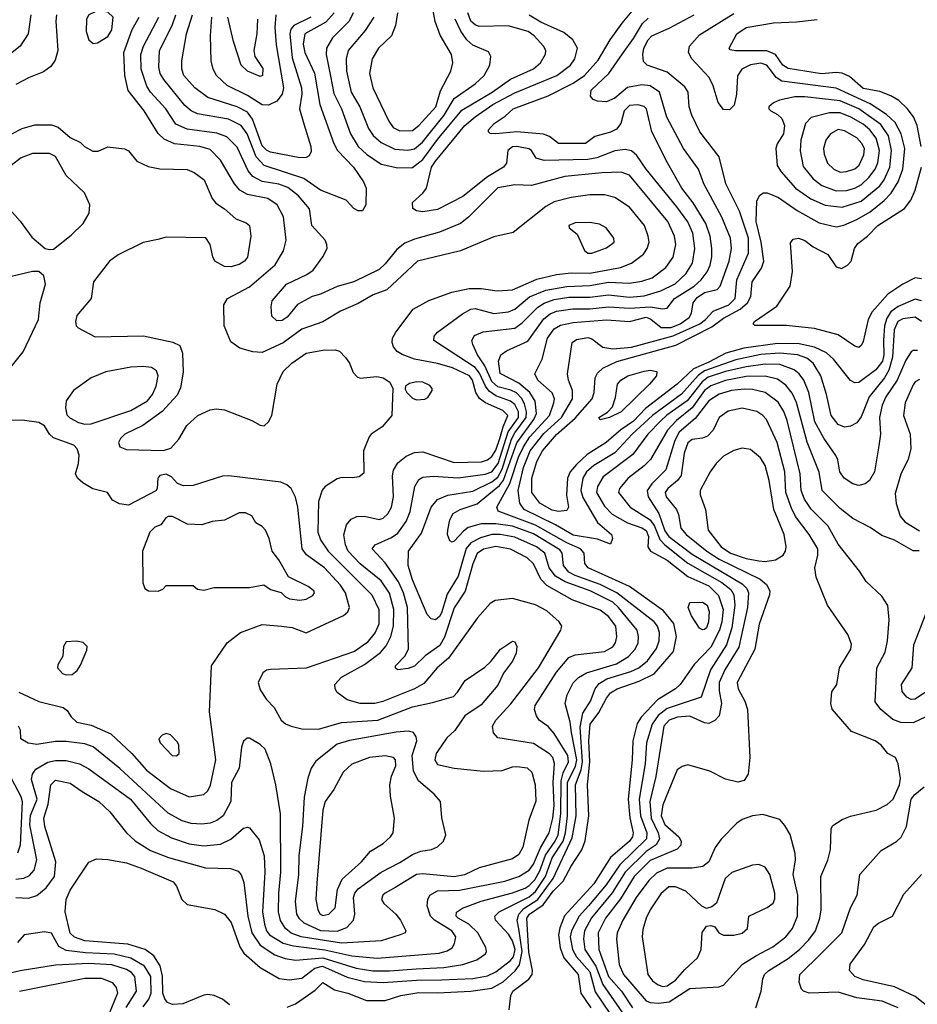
# Model space of a CAD drawing. Extents: x 997026 to 1115308, y 536381 to 619039.
# Tile 248 of 256: x 1039873 to 1044175, y 587142 to 591862. Entities that reach past the tile are written whole.
import ezdxf

# ---------------------------------------------------------------- set-up
doc = ezdxf.new("R2010")
doc.units = 0

msp = doc.modelspace()

# ---------------------------------------------------------------- linework, layer by layer
at = {"layer": '0CON20XD'}
for points in [[(1041695, 591328.8), (1041755, 591331.8), (1041785, 591354.7), (1041867.3, 591445), (1041889, 591521), (1041939.6, 591615), (1041949.1, 591655), (1041941.5, 591695), (1041888.3, 591788.3), (1041863.4, 591853.4), (1041840.5, 591985)], [(1039926.9, 591885), (1039913.3, 591795), (1039875.7, 591735), (1039740.4, 591629.6)], [(1040050, 591885), (1040046.6, 591855), (1040055.3, 591714.7), (1040042.6, 591667.4), (1040022.6, 591637.4), (1039987.6, 591612.4), (1039915, 591583.9), (1039855, 591552.3)], [(1040879, 587139), (1040845, 587167.6), (1040805, 587184.8), (1040775, 587189.8), (1040755, 587186.3), (1040655, 587144.8), (1040605, 587142.1), (1040581.5, 587151.5), (1040568.1, 587168.1), (1040559, 587195), (1040557.8, 587277.8), (1040546.9, 587326.9), (1040515.4, 587375.4), (1040475, 587404.3), (1040391.1, 587431.1), (1040185, 587447), (1040135, 587464), (1040115, 587483.1), (1040090.8, 587585), (1040095.4, 587645), (1040115, 587690), (1040205, 587822.9), (1040241.1, 587838.9), (1040295, 587837.1), (1040385, 587820.9), (1040454.4, 587794.4), (1040608.9, 587728.9), (1040625, 587709.2), (1040650.3, 587645), (1040675, 587620.3), (1040807.3, 587597.3), (1040854.5, 587575), (1040885.8, 587535), (1040927.1, 587417.1), (1040947.4, 587387.4), (1041025, 587318.4), (1041116.1, 587266.1), (1041165, 587259.3), (1041225, 587267.1), (1041288, 587315), (1041324.3, 587325.7), (1041442.4, 587272.4), (1041525, 587251.4), (1041615, 587246.2), (1041775, 587258), (1041895, 587259.3), (1042045, 587265.8), (1042115, 587278), (1042155, 587297.3), (1042225, 587352.3), (1042239.6, 587370.4), (1042247, 587405), (1042235, 587446.7), (1042215, 587477.9), (1042153.2, 587545), (1042150.4, 587565), (1042171.2, 587585), (1042315, 587657.1), (1042345, 587682.5), (1042392.5, 587755), (1042424.9, 587845), (1042477.2, 587925), (1042488.5, 587965), (1042498.3, 588045), (1042498.2, 588205), (1042535.8, 588284.2), (1042542.3, 588315), (1042518, 588445), (1042511.1, 588495), (1042487.2, 588585), (1042497.2, 588625), (1042525, 588683.5), (1042551.2, 588708.8), (1042589.4, 588730.6), (1042732.7, 588775), (1042790.4, 588809.6), (1042822.9, 588845), (1042836.6, 588875), (1042839.1, 588905), (1042831.6, 588935), (1042743.1, 589045), (1042715, 589069.3), (1042607.3, 589125), (1042487.1, 589167.1), (1042440.6, 589195), (1042410.6, 589235), (1042388.9, 589305), (1042350, 589335), (1042245, 589381.3), (1042175.8, 589395), (1042135, 589393.8), (1042081.6, 589378.4), (1042035.5, 589354.5), (1042012.8, 589327.2), (1041975, 589195.4), (1041922.1, 589107.9), (1041895, 589019.3), (1041885, 589000.9), (1041865, 588984.6), (1041845, 588989.6), (1041825, 589010.6), (1041755, 589177.5), (1041734.3, 589245), (1041736.6, 589315), (1041798.6, 589401.4), (1041844.2, 589525), (1041875, 589562), (1041925, 589583.4), (1042045, 589602), (1042135, 589646.2), (1042165, 589669.1), (1042185, 589707.2), (1042229.1, 589850.9), (1042245, 589881.9), (1042299.9, 589955), (1042301.8, 589981.8), (1042291.5, 590021.5), (1042277.9, 590047.9), (1042253.1, 590073.1), (1042226.5, 590086.5), (1042165, 590103), (1042135, 590128.6), (1042102.4, 590202.4), (1042067.1, 590255), (1042044.1, 590305), (1042040, 590325), (1042052.3, 590347.7), (1042093.3, 590366.7), (1042245, 590383.6), (1042280.7, 590409.3), (1042355.6, 590484.4), (1042386.5, 590503.5), (1042435, 590520.7), (1042505, 590532.8), (1042605, 590531.8), (1042695, 590543.7), (1042795, 590532.4), (1042865, 590539), (1042945, 590561.8), (1043013.6, 590596.4), (1043065, 590643.4), (1043097.8, 590695), (1043108.9, 590765), (1043098.2, 590838.2), (1043075, 590892.5), (1043022.5, 590965), (1042874.7, 591145), (1042831.1, 591211.1), (1042805, 591234.1), (1042775, 591240), (1042725, 591234.3), (1042639.2, 591200.8), (1042595, 591191.4), (1042386.7, 591186.8), (1042348.2, 591198.2), (1042325, 591234.4), (1042313, 591243), (1042255, 591254.3), (1042235, 591252.1), (1042211.8, 591235), (1042205.3, 591175), (1042192.1, 591155), (1042115, 591109.5), (1041996, 591015), (1041875, 590951.8), (1041805, 590941.9), (1041775, 590946.2), (1041756.9, 590956.9), (1041754.7, 590985.3), (1041805, 591030), (1041821.8, 591055), (1041845.9, 591155), (1041865, 591184.8), (1042006.1, 591355), (1042055, 591396.3), (1042140.5, 591455), (1042245, 591512), (1042446.8, 591595), (1042513.1, 591645), (1042532.8, 591675), (1042546.2, 591725), (1042524.5, 591765), (1042480.7, 591800.7), (1042370.8, 591850.8), (1042315, 591884.1)], [(1040225, 591748.8), (1040245, 591752), (1040295, 591782.2), (1040315, 591813.8), (1040321.1, 591875), (1040295, 591898.2), (1040265, 591903.6), (1040235, 591900.4), (1040205, 591885.6), (1040193.1, 591865), (1040192.2, 591805), (1040204.3, 591765), (1040225, 591748.8)], [(1041380.2, 591895), (1041340.1, 591849.9), (1041239.7, 591795), (1041231.9, 591745), (1041238.8, 591705), (1041285.5, 591605.5), (1041310.7, 591455), (1041378.2, 591268.2), (1041395.8, 591235), (1041473.3, 591155), (1041521.2, 591085), (1041532.7, 591055), (1041531.9, 590975), (1041515, 590946.2), (1041495, 590945.8), (1041475, 590957.5), (1041437.3, 590997.3), (1041315, 591045.7), (1041235, 591100.2), (1041045, 591163.2), (1041006.3, 591205), (1040962.9, 591315), (1040934.1, 591355), (1040872.9, 591385), (1040725, 591411.3), (1040695, 591425.3), (1040665, 591451.6), (1040563.3, 591575), (1040546.7, 591605), (1040539.8, 591635), (1040543, 591715), (1040604.4, 591835), (1040620.7, 591885)], [(1041268.3, 591875), (1041185.9, 591834.1), (1041172.8, 591817.2), (1041167, 591795), (1041179.2, 591679.2), (1041224, 591535), (1041225.2, 591505), (1041214.2, 591435), (1041235, 591362.5), (1041268.2, 591255), (1041269.4, 591230.6), (1041260, 591210), (1041245, 591202.2), (1041215, 591200.4), (1041075, 591227), (1041055, 591236.2), (1041035, 591257.6), (1040988.9, 591385), (1040965, 591419.3), (1040915, 591445.2), (1040775, 591490), (1040712.9, 591535), (1040660, 591595), (1040649.3, 591625), (1040650.7, 591665), (1040672.3, 591795), (1040700.8, 591885)], [(1041099.8, 591885), (1041096, 591825), (1041101.7, 591741.7), (1041137.1, 591535), (1041130.6, 591505), (1041105, 591472.3), (1041065, 591452), (1041035, 591454.7), (1040965, 591498.4), (1040866.6, 591546.6), (1040815.9, 591595), (1040799.7, 591625), (1040791.2, 591665), (1040788.1, 591785), (1040794.1, 591875)], [(1041155, 587128.9), (1041195, 587144.3), (1041289.4, 587210.6), (1041325, 587246.9), (1041382.2, 587212.2), (1041446.2, 587195), (1041535, 587160), (1041625, 587160), (1041700, 587185), (1041785, 587198.8), (1041875, 587196.5), (1042035.2, 587205.2), (1042135, 587219.8), (1042189.3, 587250.7), (1042247.3, 587302.7), (1042268.5, 587331.5), (1042280.2, 587395), (1042265, 587503.3), (1042257.4, 587545), (1042264.9, 587575), (1042289, 587601), (1042355.6, 587645), (1042429.4, 587745), (1042520.3, 587939.7), (1042539.7, 588045), (1042535.9, 588195), (1042563.2, 588266.8), (1042570.4, 588305), (1042559.1, 588470.9), (1042572.1, 588537.9), (1042607.9, 588595), (1042630.4, 588655), (1042649.5, 588680.5), (1042687.2, 588702.8), (1042802.4, 588737.6), (1042839.4, 588755), (1042881.2, 588788.8), (1042925, 588848.2), (1042937.4, 588885), (1042939.3, 588925), (1042929, 588955), (1042912.7, 588975), (1042735.1, 589115.1), (1042655.3, 589155.3), (1042535, 589197.6), (1042504.2, 589214.2), (1042479.2, 589245), (1042472.3, 589305), (1042461.5, 589321.5), (1042335, 589397.6), (1042234.7, 589434.7), (1042155, 589445.8), (1042085.2, 589444.8), (1042022.7, 589427.3), (1041999, 589411), (1041955, 589362.9), (1041945, 589358), (1041935, 589363.8), (1041923.6, 589393.6), (1041924.5, 589414.5), (1041934.7, 589465), (1041950.8, 589495), (1041984.3, 589515), (1042065, 589541.7), (1042121.6, 589588.4), (1042171.5, 589628.5), (1042191.9, 589655), (1042255, 589833.3), (1042336.3, 589945), (1042349.6, 589975), (1042343.7, 590033.7), (1042317.5, 590075), (1042265, 590119.2), (1042175, 590166.9), (1042167.1, 590225), (1042178.6, 590255), (1042205.9, 590274.1), (1042308.6, 590321.4), (1042385, 590428), (1042415, 590451.4), (1042445, 590464.2), (1042523.7, 590476.3), (1042605, 590475.7), (1042695, 590486), (1042795, 590478.6), (1042896.2, 590486.2), (1042953.5, 590476.5), (1042975, 590480), (1043011.4, 590525), (1043104.9, 590585.1), (1043139, 590615), (1043167.2, 590652.8), (1043182.5, 590685), (1043190.4, 590725), (1043190.2, 590765), (1043181.1, 590825), (1043161.3, 590885), (1043100, 590985), (1043045.8, 591055), (1042976.8, 591176.8), (1042902.2, 591325), (1042876.7, 591435), (1042865, 591446), (1042834.7, 591454.7), (1042795, 591451.6), (1042770.3, 591425), (1042753.2, 591365), (1042732.6, 591337.4), (1042705, 591323.1), (1042628.5, 591301.5), (1042585, 591269.2), (1042455, 591269.2), (1042411.8, 591301.8), (1042383.5, 591313.5), (1042255, 591324), (1042154.7, 591314.7), (1042127.3, 591317.3), (1042118.8, 591325), (1042120, 591335), (1042146.5, 591365), (1042199.8, 591400.2), (1042238.5, 591435), (1042405, 591497.7), (1042525, 591558.4), (1042579.7, 591595), (1042645, 591667.5), (1042703.2, 591765), (1042760.5, 591845), (1042816.8, 591913.2)], [(1041470.7, 591895), (1041452.6, 591855), (1041372.7, 591775), (1041342.5, 591725), (1041341, 591695), (1041362, 591592), (1041378.1, 591508.1), (1041414.5, 591434.5), (1041457.7, 591315), (1041495, 591253.9), (1041535, 591216.9), (1041605, 591170.3), (1041685, 591152.4)], [(1041683.2, 591895), (1041673.8, 591835), (1041654.7, 591785.3), (1041592.7, 591725), (1041561.8, 591675), (1041548.9, 591605), (1041564.5, 591535.5), (1041642.5, 591375), (1041663.2, 591345), (1041695, 591328.8)], [(1041685, 591152.4), (1041755, 591153.3), (1041805, 591192.7), (1041875, 591288.5), (1041992.1, 591427.9), (1042136.5, 591515), (1042225, 591577.8), (1042335, 591627.3), (1042368.2, 591655), (1042393.1, 591696.9), (1042394.6, 591715), (1042383.8, 591735), (1042338.8, 591785), (1042308.9, 591805), (1042213.5, 591833.5), (1042075, 591830.2), (1042055, 591837.6), (1042035, 591855.3), (1042019.8, 591895)], [(1043739.2, 590065), (1043712.9, 590155), (1043675.3, 590215), (1043645, 590240.2), (1043600, 590255), (1043515, 590263.7), (1043425, 590257.8), (1043305, 590231.1), (1043155, 590178.7), (1043124, 590156), (1043045, 590067.9), (1042904.9, 589965.1), (1042808.7, 589875), (1042725, 589785.2), (1042625.1, 589724.9), (1042589.2, 589695), (1042572.1, 589665), (1042562.7, 589605), (1042571.7, 589571.7), (1042604.9, 589514.9), (1042642.3, 589452.3), (1042709.4, 589395), (1042714.3, 589375), (1042705, 589347.5), (1042641.3, 589371.3), (1042525, 589390.4), (1042440.1, 589440.1), (1042291.1, 589515), (1042269.8, 589545), (1042261.3, 589605), (1042287.7, 589715), (1042319.6, 589795), (1042385, 589878.4), (1042469.5, 589955), (1042522, 590045), (1042522.5, 590085), (1042503.2, 590135), (1042498.5, 590165), (1042520, 590315), (1042541.2, 590328.8), (1042595, 590338.8), (1042615, 590332.2), (1042667.1, 590292.9), (1042715, 590284.5), (1042805, 590291.7), (1043005, 590347.1), (1043132.2, 590405), (1043160, 590425), (1043195.7, 590464.3), (1043272, 590495), (1043301.2, 590525), (1043309.7, 590615), (1043365, 590742.5), (1043365.4, 590815), (1043321.9, 590945), (1043257.2, 591075), (1043224.3, 591204.3), (1043132, 591325), (1043094.6, 591405), (1043081.5, 591445), (1043077.1, 591515), (1043061, 591541), (1042975, 591610.7), (1042880, 591645), (1042861.8, 591661.8), (1042858.4, 591695), (1042864.4, 591725), (1042885, 591766.4), (1042902.5, 591785), (1042985, 591820.8), (1043105, 591885.7)], [(1043475.8, 591615.8), (1043453.8, 591643.8), (1043425, 591653.8), (1043374.4, 591645.6), (1043333.3, 591625), (1043312.7, 591592.7), (1043308.8, 591505), (1043297, 591453), (1043275, 591430), (1043245, 591431.9), (1043220.9, 591465), (1043195.5, 591545.5), (1043176.6, 591585), (1043094.6, 591675), (1043077.7, 591705), (1043082.9, 591735), (1043130.5, 591789.5), (1043295, 591891.2)], [(1039855, 587741.5), (1039893.2, 587746.8), (1039920.3, 587759.7), (1039941.6, 587785), (1039955.7, 587835), (1039922.2, 588002.2), (1039925, 588047.3), (1039956.9, 588125), (1039930.1, 588220.1), (1039934.3, 588245.7), (1039949.8, 588270.2), (1040007.3, 588302.7), (1040045, 588311.3), (1040095, 588310.9), (1040159.4, 588295), (1040205, 588270.6), (1040404.1, 588125), (1040499, 588009), (1040535, 587975.9), (1040600.3, 587940.3), (1040685, 587911.4), (1040755, 587901.2), (1040835, 587909.2), (1040885, 587933.4), (1040945, 587987.1), (1040965, 587992.1), (1040975, 587988.5), (1041020.6, 587930.6), (1041044.8, 587854.8), (1041047.7, 587775), (1041036.7, 587585), (1041046.4, 587526.4), (1041056.1, 587495), (1041069.5, 587475), (1041135.4, 587435), (1041185, 587422.5), (1041335, 587403.3), (1041465, 587374.6), (1041585.8, 587364.2), (1041882.7, 587387.3), (1041921.5, 587398.5), (1041945, 587413.6), (1041956.7, 587433.2), (1041962.9, 587465), (1041943.3, 587495), (1041860.8, 587545), (1041841, 587565), (1041826.2, 587615), (1041828.9, 587645), (1041838.7, 587665), (1041875, 587686.3), (1041981.1, 587688.9), (1042197.1, 587732.9), (1042265, 587754.8), (1042315, 587784.8), (1042335.9, 587814.1), (1042368, 587892), (1042410.3, 587965), (1042427.3, 588035), (1042433.5, 588095), (1042428.9, 588205), (1042436.2, 588296.2), (1042427.6, 588325), (1042412.6, 588342.6), (1042335, 588392.1), (1042165, 588420), (1042143.8, 588443.8), (1042138.2, 588475), (1042155, 588504.5), (1042226.8, 588583.2), (1042358.8, 588755), (1042465.6, 588935), (1042470.6, 588955), (1042458.1, 588975), (1042399.1, 589029.1), (1042345, 589058), (1042235, 589086.9), (1042152.1, 589077.9), (1042127, 589063), (1042066.5, 588995), (1041928, 588802), (1041874.2, 588755), (1041809.2, 588680.8), (1041765, 588654), (1041613.3, 588593.3), (1041575, 588583.9), (1041504.4, 588584.4), (1041442.3, 588602.3), (1041395, 588637.1), (1041384.5, 588655), (1041382.9, 588675), (1041415, 588710), (1041525, 588771.1), (1041601.4, 588828.6), (1041629.2, 588860.8), (1041652, 588905), (1041664.8, 588955), (1041665.9, 589034.1), (1041645, 589113.6), (1041605, 589173), (1041505, 589253.4), (1041446.6, 589315), (1041434.3, 589345), (1041426.8, 589393.2), (1041439.8, 589440.2), (1041462.1, 589467.9), (1041488.7, 589481.3), (1041525, 589482.7), (1041595, 589466.2), (1041615, 589473.2), (1041637.1, 589492.9), (1041654.8, 589525), (1041664.4, 589575), (1041659.8, 589675), (1041665, 589703.1), (1041685, 589738.5), (1041725, 589769.3), (1041765, 589786.8), (1041805, 589790.7), (1041955, 589739.1), (1042086.5, 589743.5), (1042115, 589752), (1042135, 589767.5), (1042155, 589798.8), (1042174.4, 589854.4), (1042189.3, 589910.7), (1042212.3, 589965), (1042188.6, 589988.6), (1042105.6, 590025.6), (1042075.7, 590045.7), (1042058.3, 590075), (1042042.6, 590135), (1042028.6, 590155), (1041946.6, 590193.4), (1041875, 590214.8), (1041765.2, 590235.2), (1041706.6, 590256.6), (1041682.1, 590272.1), (1041665, 590293.3), (1041657.4, 590315), (1041659.8, 590335), (1041675.2, 590364.8), (1041758.1, 590475), (1041833.8, 590516.2), (1041944, 590556), (1042026.3, 590573.7), (1042084.4, 590574.4), (1042161.7, 590561.7), (1042235, 590567.6), (1042351.9, 590618.1), (1042445, 590641), (1042515, 590648.1), (1042605, 590647.6), (1042752.5, 590675), (1042804.8, 590695.2), (1042861.8, 590738.2), (1042880.7, 590765), (1042889.3, 590795), (1042885.4, 590824.6), (1042867.3, 590875), (1042795, 590962.9), (1042725, 591010), (1042675, 591021.9), (1042605, 591022.4), (1042515, 591009.4), (1042435, 590989.1), (1042393.6, 590966.4), (1042238.4, 590841.6), (1042145, 590821.1), (1041985, 590754.7), (1041780, 590705), (1041632.3, 590567.7), (1041567.1, 590542.9), (1041495, 590501.1), (1041410.5, 590465), (1041325, 590413.2), (1041225, 590378.5), (1041135, 590313), (1041035, 590267.3), (1040990.8, 590270.7), (1040927.6, 590287.6), (1040885, 590317.5), (1040852.2, 590395), (1040850.6, 590495), (1040868.1, 590525), (1040975, 590581.9), (1041097, 590687), (1041136.6, 590753.4), (1041150.7, 590805), (1041137, 590917), (1041106.1, 590975), (1041062.2, 591005), (1040965, 591024.1), (1040927.1, 591045), (1040901.9, 591075), (1040835, 591189.6), (1040785, 591239.2), (1040735.8, 591254.2), (1040615, 591266.7), (1040565, 591288.8), (1040537, 591317), (1040469.1, 591425), (1040393.4, 591523.4), (1040376.5, 591595), (1040371.7, 591705), (1040412.4, 591815), (1040445.8, 591875)], [(1041130.3, 590420.3), (1041105, 590418.1), (1041080.9, 590440.9), (1041077.5, 590485), (1041083.1, 590515), (1041150.8, 590595), (1041248.9, 590641.1), (1041278.9, 590661.1), (1041325.8, 590725), (1041345.7, 590765), (1041345.6, 590785), (1041336.9, 590805), (1041273.3, 590875), (1041261.9, 590955), (1041208.6, 591018.6), (1041157.7, 591057.7), (1041115, 591074), (1041035, 591086.5), (1040990.2, 591110.2), (1040968.2, 591138.2), (1040915, 591250.8), (1040865, 591300), (1040817.6, 591317.6), (1040675, 591338.1), (1040621.5, 591361.5), (1040573.1, 591435), (1040500.5, 591515), (1040482.9, 591542.9), (1040454.8, 591625), (1040454, 591695), (1040466.1, 591735), (1040540, 591875)], [(1041011.9, 591865), (1041010, 591795), (1040994.6, 591714.6), (1041000, 591685), (1041037.7, 591627.7), (1041036.5, 591595), (1041025, 591589.2), (1040965, 591615.7), (1040934.4, 591645), (1040897.3, 591757.3), (1040870.8, 591875)], [(1041569.8, 591875), (1041529.2, 591810.8), (1041446.4, 591715), (1041436.7, 591675), (1041438.9, 591615), (1041461.7, 591515), (1041503, 591445), (1041545, 591340.5), (1041567.6, 591307.6), (1041605, 591274.2), (1041671.2, 591241.2), (1041733.6, 591236.4)], [(1041733.6, 591236.4), (1041765, 591242.6), (1041803.3, 591275), (1041907.6, 591405), (1041955.1, 591484.9), (1042055, 591554.1), (1042099.3, 591595), (1042126.2, 591645), (1042130, 591685), (1042118.9, 591708.9), (1042045, 591739.5), (1042015.4, 591765.4), (1041986.8, 591806.8), (1041960.4, 591865)], [(1042761.2, 591698.8), (1042815, 591772.5), (1042856.8, 591843.2), (1042885, 591869.4)], [(1044193.7, 591255), (1044174.1, 591355), (1044156.1, 591396.1), (1044126.2, 591436.2), (1044085.3, 591475.3), (1044047.7, 591497.7), (1043995, 591518.4), (1043915, 591532.6), (1043849.2, 591589.2), (1043815, 591606.4), (1043785, 591609.8), (1043715, 591602.6), (1043555, 591628.2), (1043530, 591645), (1043494.8, 591694.8), (1043452.8, 591712.8), (1043302.8, 591712.8), (1043278, 591718), (1043273.3, 591725), (1043310.4, 591795), (1043355, 591824.7), (1043485, 591847.9), (1043595, 591851.5), (1043695, 591863.9)], [(1042219.2, 587115), (1042226.4, 587185), (1042235.9, 587205), (1042313, 587263), (1042329.4, 587285), (1042331.2, 587305), (1042312.5, 587392.5), (1042303.5, 587555), (1042316.5, 587575), (1042381.4, 587618.6), (1042430, 587685), (1042478.1, 587731.9), (1042515, 587804.7), (1042566.7, 587883.3), (1042583.3, 587926.7), (1042599.6, 588045), (1042594.2, 588195), (1042604.9, 588305), (1042600.9, 588405), (1042606.7, 588485), (1042648.8, 588541.2), (1042685, 588610.4), (1042705, 588635.3), (1042736.7, 588655), (1042842.1, 588692.1), (1042913.8, 588726.2), (1043005.9, 588834.1), (1043021, 588905), (1043008.5, 588968.5), (1042958.2, 589028.2), (1042794.9, 589144.9), (1042596.8, 589235), (1042581.3, 589255), (1042578, 589305), (1042560, 589325), (1042495, 589354.4), (1042345, 589439.3), (1042166.6, 589506.6), (1042159.3, 589525), (1042221.5, 589638.5), (1042263.3, 589765), (1042286.8, 589815), (1042317.9, 589862.1), (1042411.2, 589965), (1042432.8, 590025), (1042435.2, 590045.2), (1042424.2, 590074.2), (1042355.4, 590135), (1042341.3, 590165), (1042377.4, 590235), (1042401.7, 590335), (1042435, 590380.8), (1042465, 590398.1), (1042525, 590410.9), (1042685, 590423.2), (1042795, 590416.2), (1042875, 590435.5), (1042897.4, 590427.4), (1042946.8, 590386.8), (1042995, 590387), (1043038.3, 590405), (1043081.2, 590435), (1043091.9, 590455), (1043099.8, 590505), (1043119.4, 590530.6), (1043155, 590554.5), (1043215, 590569.6), (1043230.3, 590585), (1043272.8, 590705), (1043284.2, 590765), (1043278.9, 590815), (1043237.1, 590915), (1043150.9, 591075), (1043125.4, 591145), (1043054.5, 591244.5), (1042974.2, 591394.2), (1042938.4, 591515), (1042895, 591544.8), (1042855, 591549.8), (1042785, 591537.6), (1042725, 591485.6), (1042685, 591469), (1042641.3, 591471.3), (1042620.4, 591480.4), (1042607.8, 591495), (1042611.3, 591525), (1042695.5, 591604.5), (1042761.2, 591698.8)], [(1044195, 590514.8), (1044165, 590522.7), (1044083.2, 590486.8), (1044048.4, 590461.6), (1044028.3, 590431.7), (1044017.5, 590395), (1044011.9, 590325), (1044014.6, 590255), (1044007.9, 590225), (1043975, 590183), (1043895, 590123.5), (1043875, 590120.7), (1043855, 590132.1), (1043773.5, 590235), (1043738.9, 590265), (1043682.1, 590292.1), (1043608.2, 590308.2), (1043505, 590309.7), (1043342.6, 590287.4), (1043256.4, 590263.6), (1043175, 590221.1), (1043102.2, 590187.8), (1043023.9, 590115), (1042872.4, 589997.6), (1042815, 589937.4), (1042753.4, 589896.6), (1042682.9, 589835), (1042592.3, 589777.7), (1042540.5, 589729.5), (1042510.2, 589695), (1042497.8, 589665), (1042492.7, 589582.7), (1042503.1, 589525), (1042495, 589509.2), (1042455.3, 589504.7), (1042425, 589510.6), (1042365.3, 589545), (1042327.8, 589595), (1042327.3, 589665), (1042350.5, 589745), (1042378, 589795), (1042445, 589873.2), (1042535, 589952.5), (1042616.1, 590045), (1042625.6, 590075), (1042630.2, 590145), (1042642, 590168), (1042667.5, 590192.5), (1042735, 590224), (1043017.9, 590302.1), (1043190.6, 590389.4), (1043245, 590431.2), (1043324.9, 590475.1), (1043360.2, 590505), (1043376.8, 590535), (1043383.7, 590605), (1043428.6, 590671.4), (1043439.2, 590705), (1043426.2, 590795), (1043402.7, 590895), (1043405.6, 590994.4), (1043419.2, 591020.8), (1043437.1, 591032.9), (1043455, 591032.7), (1043509.5, 591009.5), (1043598.3, 590948.3), (1043705, 590887.7), (1043785, 590869.8), (1043823.1, 590876.9), (1043885, 590904), (1043948.2, 590941.8), (1044015.1, 590994.9), (1044048.9, 591031.1), (1044082.4, 591085), (1044105.6, 591145), (1044114.1, 591244.1), (1044097.1, 591315), (1044068.8, 591368.8), (1044027.5, 591407.5), (1043948.7, 591458.7), (1043785, 591533.9), (1043525, 591568.2), (1043497.8, 591585), (1043475.8, 591615.8)], [(1043815, 590963.1), (1043905, 590991.7), (1043994.8, 591065), (1044015.5, 591095), (1044042.2, 591155), (1044051.5, 591235), (1044035.9, 591305.9), (1044000.4, 591360.4), (1043895, 591434.6), (1043805, 591473), (1043635, 591492), (1043588.1, 591491.9), (1043513.4, 591476.6), (1043485.9, 591464.1), (1043463.3, 591445), (1043463.3, 591435), (1043473.3, 591425), (1043505, 591407.5), (1043525, 591388.1), (1043537.9, 591355), (1043532.9, 591315), (1043503.2, 591266.8), (1043496.7, 591245), (1043502.9, 591162.9), (1043522.5, 591132.5), (1043591.2, 591055), (1043664.2, 591004.2), (1043733, 590973), (1043815, 590963.1)], [(1043785, 591041.6), (1043835, 591043.7), (1043875, 591055.2), (1043907.4, 591072.6), (1043942.9, 591105), (1043972.1, 591145), (1043984.6, 591175.4), (1043993.9, 591235), (1043977, 591295), (1043947.3, 591335), (1043915, 591361), (1043856, 591395), (1043805, 591415.8), (1043753.8, 591415), (1043666.2, 591393.8), (1043639.3, 591365), (1043616.8, 591285), (1043613.2, 591233.2), (1043627.9, 591157.9), (1043675, 591100), (1043717.5, 591067.5), (1043785, 591041.6)], [(1039835, 591314.7), (1039885, 591341.1), (1039945, 591358.2), (1040025, 591358.8), (1040057, 591347), (1040115, 591297.8), (1040164.1, 591274.1), (1040184.2, 591254.2), (1040222.7, 591232.7), (1040248.6, 591231.4), (1040295, 591252.5), (1040375, 591243.3), (1040395, 591233.3), (1040434.4, 591184.4), (1040488.7, 591158.7), (1040545, 591146.7), (1040675, 591144.4), (1040709.3, 591129.3), (1040756.9, 591095), (1040795.6, 591005.6), (1040813, 590983), (1040855, 590956), (1040908.3, 590908.3), (1040957.9, 590887.9), (1040973.8, 590875), (1040980, 590825), (1040965, 590723.8), (1040950, 590705), (1040925, 590689.4), (1040885, 590677.8), (1040855, 590679.4), (1040808.8, 590705), (1040798.8, 590725), (1040786.2, 590785), (1040765, 590816.2), (1040575, 590820), (1040535, 590808), (1040465, 590794.2), (1040345, 590734.3), (1040304, 590705), (1040226.2, 590605), (1040216.2, 590525), (1040146.2, 590445), (1040140, 590415), (1040143.8, 590395), (1040152.5, 590385), (1040235, 590341.2), (1040466.8, 590346.8), (1040606.2, 590316.2), (1040639.6, 590299.6), (1040653.5, 590263.5), (1040657, 590173), (1040643.3, 590096.7), (1040626.9, 590063.1), (1040556.3, 589983.7), (1040463.5, 589916.5), (1040377.5, 589875), (1040356, 589855), (1040346.2, 589835), (1040352.5, 589815), (1040385, 589802.5), (1040562.4, 589797.6), (1040597.5, 589807.5), (1040635, 589852), (1040673.7, 589916.3), (1040726.2, 589965), (1040785, 589992.5), (1040815, 589997.5), (1040855, 589992.5), (1040985, 589940.6), (1041025, 589918.1), (1041045, 589915.8), (1041065.6, 589935), (1041081.9, 589965), (1041107.1, 590115), (1041136, 590175), (1041176.7, 590215), (1041245, 590262.9), (1041325, 590278), (1041385, 590280), (1041405, 590272.5), (1041435, 590242.5), (1041453.3, 590215), (1041470.8, 590170.8), (1041490.8, 590150.8), (1041505, 590143.8), (1041585, 590152.5), (1041614.2, 590145.8), (1041646.2, 590125), (1041661.2, 590095), (1041656.2, 589965), (1041609.7, 589910.3), (1041557.5, 589875), (1041547.7, 589862.3), (1041521.2, 589795), (1041521.7, 589688.3), (1041499.5, 589670.5), (1041465.9, 589665.9), (1041417.3, 589667.3), (1041395, 589661.4), (1041336.2, 589623.8), (1041322.4, 589607.6), (1041305, 589552.5), (1041301.5, 589405), (1041315, 589369.1), (1041351.2, 589315), (1041559.7, 589105), (1041594.2, 589035), (1041594.2, 588965), (1041575.9, 588925), (1041535.9, 588875), (1041477, 588833), (1041245, 588753.9), (1041075, 588748), (1041055, 588744), (1041038.7, 588731.3), (1041015.6, 588685), (1041025, 588650), (1041055, 588604), (1041092, 588565), (1041126.2, 588505), (1041147.3, 588487.3), (1041173.8, 588476.2), (1041225, 588462.2), (1041305, 588461.8), (1041415, 588492.6), (1041590, 588505), (1041755, 588568.5), (1041851.6, 588588.4), (1041951.7, 588618.3), (1041971.7, 588638.3), (1042008.1, 588695), (1042101.5, 588758.5), (1042130, 588785), (1042176.7, 588845), (1042235, 588883.8), (1042245, 588880), (1042255, 588857.5), (1042252.9, 588825), (1042235, 588786.7), (1042190.7, 588729.3), (1042165, 588671.4), (1042085, 588578.5), (1042005.4, 588524.6), (1041985.4, 588494.6), (1041958.1, 588455), (1041919.8, 588420.2), (1041868.2, 588345), (1041861.8, 588315), (1041875, 588292.5), (1041955, 588274.6), (1042095, 588259.5), (1042185, 588263.3), (1042235, 588281.1), (1042255, 588282.2), (1042305, 588275.6), (1042327.8, 588255), (1042343.6, 588195), (1042346.4, 588116.4), (1042313.1, 588025), (1042283.5, 587895), (1042265, 587860.6), (1042235, 587838.9), (1042075, 587796.9), (1042005, 587763.2), (1041955, 587753.2), (1041805, 587767.4), (1041775, 587765.3), (1041675, 587703.9), (1041624.3, 587675), (1041612.9, 587665), (1041607.1, 587645), (1041618.6, 587625), (1041675.7, 587575), (1041697.1, 587545), (1041723.3, 587495), (1041720, 587485), (1041696.7, 587475), (1041605, 587447.3), (1041414.9, 587435.1), (1041221.5, 587465), (1041173.7, 587483.7), (1041147.5, 587505), (1041123.4, 587543.4), (1041113.6, 587585), (1041114.1, 587675), (1041124.4, 587775), (1041123.2, 588055), (1041100.5, 588195), (1041076.7, 588295), (1041049.2, 588365), (1041025, 588388), (1040975, 588417.5), (1040962.4, 588417.6), (1040945, 588403.8), (1040936.5, 588375), (1040925.4, 588275), (1040888.5, 588205), (1040884.6, 588115), (1040847.9, 588045), (1040817.4, 588022.6), (1040785, 588010.9), (1040745, 588005.9), (1040695, 588008.9), (1040652.3, 588022.3), (1040585, 588059.3), (1040352.7, 588272.7), (1040225, 588375.9), (1040185, 588390.7), (1040095, 588402.1), (1040045, 588402.5), (1039955, 588388), (1039913.4, 588393.4), (1039878.8, 588415), (1039876.1, 588456.1), (1039866.7, 588475)], [(1043805, 591130.8), (1043835, 591134.3), (1043875, 591146.6), (1043896.5, 591165), (1043918.1, 591215), (1043920.7, 591245), (1043909, 591269), (1043885, 591295.3), (1043825, 591329.7), (1043795, 591335.9), (1043758.9, 591315), (1043735.5, 591285), (1043724.7, 591245.3), (1043727.4, 591217.4), (1043743.6, 591175), (1043773.8, 591145), (1043805, 591130.8)], [(1040015, 590760), (1040035, 590762.5), (1040120.1, 590829.9), (1040176.9, 590885), (1040205.6, 590935), (1040208.9, 590975), (1040183, 591033), (1040095.7, 591115), (1040045, 591206), (1040015, 591220.6), (1039935, 591220.3), (1039880.7, 591199.3), (1039832.9, 591165), (1039781.2, 591085), (1039777.1, 591045), (1039788.9, 591008.9), (1039814.6, 590965), (1039875.7, 590895.7), (1039930.4, 590820.4), (1039995, 590766), (1040015, 590760)], [(1039855, 587654.7), (1039915, 587651.6), (1039955, 587663.9), (1039999.2, 587700.8), (1040039.2, 587755), (1040046.3, 587825), (1039992.7, 587995), (1039988.3, 588035), (1040008.8, 588101.2), (1040021.6, 588195), (1040045, 588216.6), (1040115, 588202.9), (1040171.8, 588161.8), (1040252.5, 588115), (1040305.2, 588065.2), (1040384.4, 587965), (1040425.6, 587925.6), (1040500.3, 587880.3), (1040585.6, 587845.6), (1040763.3, 587796.7), (1040882.7, 587792.7), (1040920.3, 587780.3), (1040933.5, 587763.5), (1040946.6, 587726.6), (1040965.9, 587565), (1040985.2, 587485), (1041025.4, 587425.4), (1041095, 587380), (1041145, 587362.4), (1041195, 587354.3), (1041325, 587365.3), (1041485, 587316.2), (1041565, 587302.9), (1041645, 587302.1), (1041772.7, 587312.7), (1041905, 587319.4), (1041996.8, 587333.2), (1042064.3, 587355.7), (1042105.6, 587385), (1042110.5, 587395), (1042107.3, 587415), (1042068.4, 587485), (1042026.1, 587526.1), (1041974.5, 587555), (1041964.6, 587565), (1041966.1, 587583.9), (1041995, 587602.5), (1042083.9, 587636.1), (1042235, 587676.8), (1042295, 587699.7), (1042315, 587711.2), (1042341.1, 587738.9), (1042365, 587781.4), (1042392.6, 587857.4), (1042439.6, 587925), (1042452.7, 587955), (1042466.8, 588055), (1042467.2, 588212.8), (1042477.9, 588252.1), (1042502.9, 588305), (1042500.5, 588335), (1042435, 588441.2), (1042405, 588473.8), (1042363.1, 588505), (1042348.9, 588525), (1042340, 588555), (1042343.2, 588575), (1042445.3, 588735), (1042505, 588804.1), (1042535, 588817.9), (1042675, 588833.9), (1042714.8, 588855.2), (1042727.9, 588875), (1042735, 588903.3), (1042729.3, 588955), (1042695, 589001.6), (1042655, 589032.4), (1042521.2, 589081.2), (1042399.3, 589149.3), (1042370.4, 589180.4), (1042335, 589254.1), (1042305, 589281.9), (1042225, 589324), (1042155, 589336.1), (1042095, 589324.8), (1042065, 589302.9), (1042045, 589254.4), (1042007.5, 589122.5), (1041955, 589043.2), (1041908.1, 588901.9), (1041887.1, 588862.9), (1041816.5, 588813.5), (1041765, 588763.6), (1041735, 588752.1), (1041685, 588745.8), (1041673.5, 588753.5), (1041674.4, 588765), (1041719.3, 588810.7), (1041735.4, 588845), (1041732, 589045), (1041711.7, 589115), (1041688.2, 589168.2), (1041625, 589259.2), (1041562.2, 589325), (1041575.8, 589345), (1041655, 589380.7), (1041685, 589400.7), (1041725, 589457.1), (1041743.4, 589505), (1041765.8, 589624.2), (1041785, 589658.1), (1041805, 589668.8), (1041855, 589673.6), (1041975, 589666.3), (1042103.8, 589683.8), (1042135, 589695.5), (1042165.2, 589734.8), (1042213.8, 589886.2), (1042263, 589955), (1042262.8, 589982.8), (1042245, 590017.5), (1042225, 590034.2), (1042155, 590059.9), (1042122.1, 590082.1), (1042104.9, 590104.9), (1042077.1, 590167.1), (1042055, 590194.3), (1041857.5, 590325), (1041858.6, 590345), (1041875.7, 590365), (1041995, 590452.1), (1042035, 590474.6), (1042055, 590478.2), (1042145, 590454.3), (1042215, 590461.1), (1042245, 590474.2), (1042316, 590534), (1042395, 590566), (1042495, 590583.5), (1042605, 590587.7), (1042695, 590603.9), (1042795, 590599.3), (1042855, 590608.6), (1042903.5, 590625), (1042969.2, 590675), (1043005, 590724.3), (1043018.1, 590785), (1043010.5, 590825), (1042978.3, 590895), (1042795, 591116.8), (1042755, 591131.3), (1042662.5, 591127.5), (1042485, 591110), (1042325, 591067.8), (1042245, 591070.4), (1042165, 591056), (1042024.5, 590915), (1041985, 590886), (1041885, 590843.4), (1041765, 590810.4), (1041718.7, 590791.3), (1041679.5, 590760.5), (1041625, 590692.5), (1041595, 590665.5), (1041475, 590605.6), (1041395, 590582.7), (1041315, 590547.1), (1041275, 590535.8), (1041203.8, 590496.2), (1041155, 590436.7), (1041130.3, 590420.3)], [(1044195, 590620.5), (1044165, 590625.5), (1044104.8, 590595.2), (1044033.3, 590546.7), (1043958.3, 590461.7), (1043939.6, 590425), (1043915, 590320), (1043907.6, 590302.4), (1043895, 590291.2), (1043875, 590297.1), (1043795, 590350.9), (1043682.2, 590382.2), (1043546, 590396), (1043396.7, 590396.7), (1043387.5, 590405), (1043393.8, 590415), (1043501.5, 590488.5), (1043565.4, 590585), (1043576.2, 590655), (1043567.1, 590792.9), (1043579.1, 590810.9), (1043605, 590814.4), (1043635, 590804.4), (1043675, 590773.3), (1043746.1, 590736.1), (1043785, 590677.5), (1043810.7, 590669.3), (1043840, 590685), (1043857.5, 590705), (1043872.9, 590765), (1043890.2, 590789.8), (1043936.2, 590823.8), (1043985.5, 590875), (1044113.5, 590956.5), (1044143.1, 590996.9), (1044164.7, 591045.3), (1044194.2, 591155)], [(1042595, 590743.1), (1042615, 590743.3), (1042685, 590768.6), (1042721.2, 590795), (1042720, 590815), (1042683.8, 590865), (1042651.3, 590881.3), (1042605, 590890.4), (1042535, 590888.2), (1042505, 590876), (1042506.2, 590865), (1042544.4, 590834.4), (1042579.2, 590755), (1042595, 590743.1)], [(1039785, 590140), (1039889.4, 590270.6), (1039935, 590364.5), (1039962.5, 590425), (1039971.1, 590505), (1039996.1, 590595), (1039988.9, 590635), (1039965, 590654.4), (1039934.5, 590654.5), (1039765, 590614.8)], [(1044195, 590415.9), (1044165, 590436.2), (1044105, 590428.9), (1044081, 590415), (1044064.3, 590375), (1044054.9, 590245), (1044038.1, 590181.9), (1044017.2, 590145), (1043944, 590055), (1043905, 589958.1), (1043885, 589929.5), (1043855, 589913.5), (1043825, 589909.5), (1043795, 589921.8), (1043761.8, 589965), (1043739.2, 590065)], [(1044175, 590277.1), (1044155, 590277.1), (1044145, 590269.5), (1044119.6, 590230.4), (1044077.5, 590135), (1044024.4, 590055), (1044006.2, 590015), (1043993.3, 589955), (1043998.7, 589875), (1043989.7, 589819.7), (1043970, 589695), (1043945, 589652.9), (1043925, 589637.7), (1043895, 589628.9), (1043865, 589637.3), (1043824.6, 589665), (1043802.7, 589695), (1043793, 589753), (1043783.8, 589773.8), (1043725.8, 589855.8), (1043684.2, 589935), (1043655.2, 590075), (1043630.7, 590135), (1043608.6, 590165), (1043585, 590183.8), (1043515, 590209.2), (1043445, 590210.7), (1043355, 590198.4), (1043255, 590176.5), (1043171.7, 590148.3), (1043143.4, 590126.6), (1043072.1, 590035), (1042974, 589966), (1042945, 589938.5), (1042883.7, 589875), (1042811.4, 589778.6), (1042669.1, 589670.9), (1042642.4, 589625), (1042637.8, 589595), (1042675, 589530.6), (1042711.9, 589491.9), (1042785, 589449.6), (1042855, 589426.2), (1042875, 589413.7), (1042886.1, 589385), (1042883.4, 589335), (1042895.4, 589315), (1042975, 589271.7), (1043075, 589193.4), (1043175, 589147.9), (1043222.5, 589102.5), (1043243.6, 589035), (1043238, 588975), (1043227.2, 588935), (1043185, 588854.3), (1043105, 588771.8), (1043037.6, 588675), (1043015.1, 588654.9), (1042928.7, 588601.3), (1042851.3, 588518.7), (1042832.2, 588487.8), (1042811, 588405), (1042808.1, 588315), (1042789.2, 588125), (1042796.3, 588036.3), (1042812.1, 587965), (1042809, 587945), (1042795, 587923.8), (1042704, 587846), (1042625, 587720), (1042483.6, 587566.4), (1042461.2, 587508.8), (1042454.8, 587475), (1042463.4, 587413.4), (1042480.7, 587365), (1042549.8, 587285), (1042561.6, 587195), (1042610.5, 587125)], [(1040185, 589923.5), (1040215, 589924.3), (1040405, 589988.9), (1040484.7, 590035), (1040508.9, 590065), (1040527.1, 590105), (1040536.6, 590155), (1040528.4, 590178.4), (1040504, 590195), (1040465, 590200.2), (1040405, 590196), (1040285, 590173.4), (1040215, 590145.3), (1040131.1, 590085), (1040096.1, 590035), (1040091.8, 590001.8), (1040098.7, 589968.7), (1040113.8, 589953.8), (1040155, 589931.2), (1040185, 589923.5)], [(1042655, 589944.2), (1042648.8, 589955), (1042689.1, 589980.9), (1042713.5, 590006.5), (1042728.7, 590051.3), (1042738.1, 590115), (1042754.4, 590135), (1042788, 590155), (1042865, 590177.7), (1042895, 590182.2), (1042926.7, 590175), (1042924.2, 590155), (1042891.1, 590115), (1042755, 589982.9), (1042700, 589955), (1042655, 589944.2)], [(1044183.6, 589316.4), (1044155, 589316.2), (1044065, 589368), (1044005, 589389.2), (1043948.3, 589428.3), (1043865, 589471.5), (1043805, 589518.5), (1043719.2, 589605), (1043705, 589692.5), (1043646.4, 589836.4), (1043595, 590027.8), (1043575, 590072.3), (1043545, 590110.6), (1043505, 590138.7), (1043445, 590153.5), (1043355, 590151.7), (1043255, 590132.7), (1043185, 590106.4), (1043155, 590084.2), (1043095, 590001.5), (1043019.8, 589940.2), (1042976.9, 589895), (1042895.4, 589754.6), (1042865.8, 589724.2), (1042788.2, 589665), (1042747.3, 589615), (1042742.7, 589595), (1042798.9, 589525), (1042895, 589464.1), (1042914.6, 589434.6), (1042941, 589371), (1042964.2, 589344.2), (1043075, 589256.9), (1043238.4, 589165), (1043281.5, 589131.5), (1043295.5, 589105), (1043300.3, 589055), (1043285, 588947.1), (1043260.3, 588865), (1043183.4, 588745), (1043138.6, 588615), (1042975, 588560.9), (1042932.9, 588527.1), (1042904.5, 588485), (1042877.5, 588395), (1042870, 588295), (1042842.1, 588125), (1042847.7, 588045), (1042878.1, 587965), (1042876.5, 587935), (1042748.9, 587811.1), (1042684, 587715), (1042599.3, 587615), (1042554.8, 587565), (1042516.7, 587495), (1042511.6, 587465), (1042521.4, 587405), (1042540.6, 587370.6), (1042605, 587298.7), (1042631.5, 587201.5), (1042772.1, 586995)], [(1044185, 590137.9), (1044165, 590125.5), (1044155, 590111.1), (1044116.9, 590025), (1044107.9, 589965), (1044140.4, 589875), (1044143.1, 589805), (1044130, 589755), (1044096.3, 589683.7), (1044068.9, 589591.1), (1044072.5, 589542.5), (1044092.4, 589482.4), (1044115, 589455.8), (1044185, 589411.2)], [(1041775, 590040), (1041815, 590042.5), (1041829.3, 590050.7), (1041850, 590085), (1041850, 590095), (1041838.3, 590108.3), (1041805, 590124), (1041775, 590126.9), (1041741.2, 590118.8), (1041722.5, 590105), (1041720.7, 590090.7), (1041727.5, 590075), (1041755, 590047.5), (1041775, 590040)], [(1044215, 588520.2), (1044155, 588491.2), (1044095, 588493.6), (1044057.9, 588507.9), (1043999.2, 588555), (1043972.3, 588592.3), (1043980.7, 588755), (1044019.8, 588830.2), (1044031.4, 588885), (1044039.7, 588985), (1044034, 589054), (1044005, 589098.6), (1043928.9, 589168.9), (1043897.9, 589217.9), (1043795, 589348.2), (1043747.7, 589435), (1043666.4, 589516.4), (1043633.7, 589563.7), (1043617.3, 589605), (1043613.7, 589685), (1043550.9, 589940.9), (1043535, 589983.8), (1043508.3, 590028.3), (1043445, 590075.2), (1043385, 590089.3), (1043345, 590091.8), (1043284.6, 590085.4), (1043225, 590067.3), (1043175, 590034.8), (1043109.9, 589950.1), (1043032.7, 589885), (1043012.6, 589845), (1042968.6, 589705), (1042902.7, 589637.3), (1042880, 589605), (1042884.8, 589575), (1042935.1, 589495.1), (1042965, 589412.5), (1042984.2, 589385), (1043095, 589299.7), (1043335, 589158.1), (1043357.5, 589135), (1043366, 589115), (1043360.8, 589045), (1043319.2, 588855), (1043251.5, 588745), (1043225.5, 588685), (1043225.5, 588645.5), (1043236.7, 588585), (1043224.2, 588525.8), (1043205, 588503.1), (1043175, 588488.5), (1043155, 588491.8), (1043085, 588522.9), (1043025, 588518.8), (1042985, 588503.6), (1042959.4, 588475), (1042921.6, 588235), (1042892.5, 588115), (1042898.6, 588035), (1042933.2, 587965), (1042938.9, 587935), (1042923.4, 587906.6), (1042875.6, 587875), (1042775, 587776.1), (1042712.6, 587677.4), (1042613.4, 587556.6), (1042580.3, 587495), (1042574.2, 587455.8), (1042580.5, 587405), (1042634.5, 587324.5), (1042668, 587238), (1042762, 587102)], [(1043401.5, 587125), (1043426.7, 587205), (1043434.6, 587265), (1043442.9, 587285), (1043462.5, 587305), (1043555, 587362.3), (1043610.7, 587405), (1043655, 587450.7), (1043686.6, 587495), (1043707.1, 587555), (1043713.5, 587595), (1043711.8, 587755), (1043746.1, 587833.9), (1043758.6, 587885), (1043761.2, 587985), (1043770.5, 587999.5), (1043815, 588028), (1043855, 588044), (1043977.4, 588072.6), (1044030.6, 588099.4), (1044058.6, 588125), (1044089.1, 588195), (1044094.5, 588225), (1044082.1, 588295), (1044070.8, 588325), (1044033.3, 588345), (1044001.2, 588385), (1043973.3, 588405), (1043859.4, 588449.4), (1043767, 588557), (1043760, 588585), (1043765, 588640), (1043788.8, 588675), (1043801.4, 588755), (1043855.8, 588845), (1043858.8, 588868.8), (1043842, 588915), (1043744.4, 589055), (1043690.6, 589189.4), (1043683.1, 589235), (1043698.5, 589295), (1043697.7, 589325), (1043656.2, 589395), (1043591.2, 589481.2), (1043571.2, 589521.2), (1043544.4, 589595), (1043538.9, 589695), (1043503.7, 589835), (1043451.3, 589945), (1043435, 589965.4), (1043405, 589983.3), (1043335, 590000), (1043267.5, 589985), (1043225.5, 589955), (1043196.5, 589895), (1043168.9, 589865), (1043145, 589855.4), (1043095, 589849.3), (1043075, 589833.5), (1043057.7, 589785), (1043042.3, 589677.7), (1043026, 589654), (1042979.1, 589615), (1042965.8, 589595), (1042970.5, 589575), (1043020, 589515), (1043029.6, 589490.4), (1043041.6, 589425), (1043067.1, 589395), (1043165.2, 589315), (1043225, 589276), (1043420.8, 589180.8), (1043451.5, 589155), (1043467.5, 589125), (1043466.8, 589105), (1043416.1, 588965), (1043396.3, 588845), (1043311.6, 588685), (1043315.3, 588655), (1043347.7, 588595), (1043361.5, 588555), (1043371.5, 588325), (1043364.4, 588245), (1043345, 588215.8), (1043315, 588207.1), (1043255, 588221.4), (1043179.8, 588259.8), (1043075, 588290), (1043047, 588283), (1043024.4, 588265.6), (1042955, 588098.9), (1042946.9, 588045), (1042965.2, 588005), (1043032.3, 587945), (1043042.1, 587925), (1043040.5, 587905), (1043023.3, 587886.7), (1042895, 587831.7), (1042817.2, 587755), (1042752.2, 587647.8), (1042680.4, 587555), (1042645.6, 587485), (1042648.8, 587405), (1042693.9, 587275), (1042756.6, 587205), (1042809.6, 587125)], [(1039868.7, 588638.7), (1039964.3, 588594.3), (1040080.8, 588565), (1040100.8, 588550.8), (1040120.2, 588520.2), (1040146.7, 588495), (1040215, 588481.1), (1040309.4, 588439.4), (1040409.7, 588345), (1040480.3, 588265), (1040595, 588176.5), (1040685, 588136.7), (1040755, 588147.7), (1040774, 588166), (1040787.1, 588192.9), (1040812.7, 588315), (1040781.8, 588545), (1040791.4, 588765), (1040867.5, 588875), (1040930.6, 588925), (1041035, 588963.1), (1041127.5, 588955), (1041178, 588948), (1041246.4, 588923.6), (1041424.3, 589005.7), (1041446.2, 589023.8), (1041453.9, 589045), (1041434.2, 589115), (1041411.1, 589151.1), (1041333.1, 589235), (1041247.4, 589297.4), (1041226.8, 589325), (1041205.3, 589525.3), (1041194.1, 589574.1), (1041174.1, 589614.1), (1041152.9, 589632.9), (1041125, 589645.4), (1040874.4, 589675.6), (1040845, 589673.5), (1040705, 589630), (1040657.6, 589627.6), (1040628.4, 589638.4), (1040600.8, 589670.8), (1040575, 589683.6), (1040545, 589676.7), (1040534.3, 589665), (1040531.4, 589615), (1040525, 589604.4), (1040395, 589534.4), (1040351.2, 589541.2), (1040318.3, 589558.3), (1040293.3, 589595), (1040223.7, 589613.7), (1040175, 589641.9), (1040149.4, 589665), (1040141.1, 589685), (1040155.3, 589734.7), (1040157.4, 589775), (1040148.4, 589805), (1040132.1, 589822.1), (1040035, 589857.8), (1040015.4, 589875), (1039991.9, 589915), (1039965, 589931.5), (1039885, 589941.9), (1039775, 589940.2)], [(1043445, 589265.7), (1043495, 589273.6), (1043531.5, 589295), (1043543.3, 589315), (1043545.8, 589335.8), (1043535.9, 589395), (1043486.6, 589515), (1043465, 589654), (1043445.2, 589725.2), (1043422.4, 589762.4), (1043375, 589801.5), (1043335, 589807.9), (1043295, 589797.5), (1043245, 589769.6), (1043210.8, 589735), (1043182.5, 589695), (1043134.6, 589605), (1043134.6, 589585), (1043159.7, 589515), (1043172.5, 589415), (1043234.8, 589335), (1043278.9, 589305), (1043355, 589279), (1043415, 589267.5), (1043445, 589265.7)], [(1041215, 589080), (1041245, 589084), (1041278.3, 589101.7), (1041286.2, 589115), (1041283.3, 589125), (1041255, 589145.7), (1041161.4, 589191.4), (1041115, 589272.5), (1041083.3, 589315), (1041068.8, 589375), (1041051.2, 589415), (1041035, 589433.3), (1041005, 589450), (1040985, 589483.3), (1040955, 589498), (1040925, 589498), (1040855, 589463.8), (1040796.1, 589456.1), (1040745, 589440), (1040676.7, 589443.3), (1040605, 589480), (1040585, 589480), (1040573.3, 589475), (1040548.8, 589441.2), (1040521.2, 589428.8), (1040496.7, 589405), (1040462, 589315), (1040462.3, 589162.3), (1040473.3, 589135), (1040490, 589125), (1040537, 589123), (1040558.3, 589131.7), (1040575, 589150), (1040705, 589150), (1040725, 589132.5), (1040755, 589127.5), (1040805, 589140), (1040975, 589140), (1041043, 589153), (1041075, 589130), (1041126.1, 589116.1), (1041147.5, 589095), (1041166.1, 589086.1), (1041215, 589080)], [(1043145, 588937.1), (1043131.5, 588945), (1043092.5, 589005), (1043076.9, 589045), (1043085, 589068.8), (1043145, 589070.8), (1043166.8, 589055), (1043176.7, 589025), (1043174.3, 588975), (1043165, 588947.5), (1043155, 588938.5), (1043145, 588937.1)], [(1044307.3, 588702.7), (1044165, 588604.5), (1044145, 588603.5), (1044123.8, 588615), (1044101.3, 588641.3), (1044098.1, 588675), (1044149.1, 588755), (1044158.5, 588865), (1044240, 589075)], [(1040095, 588721.2), (1040125, 588723.8), (1040148.3, 588741.7), (1040165, 588767.5), (1040195, 588840), (1040197, 588857), (1040177, 588877), (1040145, 588882.5), (1040095, 588880), (1040083, 588857), (1040079.3, 588810.7), (1040055, 588770), (1040053.8, 588755), (1040078.3, 588728.3), (1040095, 588721.2)], [(1040625, 588333.3), (1040637.5, 588345), (1040636.2, 588385), (1040628.8, 588398.8), (1040595, 588433.3), (1040575, 588440), (1040555, 588432.5), (1040540, 588415), (1040546.7, 588395), (1040603.3, 588335), (1040625, 588333.3)], [(1041395, 587493.4), (1041440.1, 587509.9), (1041472.1, 587545), (1041478.7, 587575), (1041472.3, 587655), (1041478.7, 587675), (1041495, 587695.6), (1041605, 587776.3), (1041695, 587822), (1041755, 587861.1), (1041795, 587876.9), (1041845.9, 587884.1), (1041875, 587897.5), (1041904.4, 587925), (1041914.4, 587955), (1041895.6, 588035.6), (1041889.4, 588115), (1041859.6, 588149.6), (1041784.3, 588214.3), (1041759.5, 588259.5), (1041754.5, 588335), (1041775.4, 588405.4), (1041773.5, 588425), (1041760.8, 588445), (1041735, 588452.1), (1041676.9, 588446.9), (1041453.4, 588406.6), (1041395, 588388.6), (1041291.8, 588308.2), (1041270.4, 588275), (1041253, 588227), (1041236.7, 588135), (1041229, 587995), (1041210.7, 587855), (1041208.3, 587765), (1041192.7, 587635), (1041200.2, 587575), (1041211.4, 587555), (1041235, 587532.7), (1041315, 587495.8), (1041395, 587493.4)], [(1039785.3, 588315), (1039878.5, 588138.5), (1039885.2, 588115.2), (1039874.6, 587905.4), (1039863, 587867)], [(1041325, 587567.7), (1041355, 587573.8), (1041384.6, 587605.4), (1041396.7, 587693.3), (1041418, 587742), (1041511.1, 587825), (1041553.8, 587876.2), (1041615, 587913.1), (1041650, 587945), (1041662.9, 587965), (1041668.9, 588035), (1041649.8, 588139.8), (1041646.8, 588195), (1041654.7, 588235.3), (1041675.9, 588285), (1041674.6, 588314.6), (1041665, 588325.5), (1041624, 588334), (1041548.8, 588325), (1041465, 588293.1), (1041423.1, 588255), (1041378.1, 588171.9), (1041336.7, 588115), (1041325, 588073.3), (1041296.6, 587723.4), (1041291.9, 587645), (1041300.9, 587595), (1041312.1, 587575), (1041325, 587567.7)], [(1044082.7, 587125), (1044006.8, 587156.8), (1043885, 587173.7), (1043795, 587199.8), (1043656.3, 587196.3), (1043629.2, 587205), (1043620, 587215), (1043609.1, 587249.1), (1043611.2, 587285), (1043714.2, 587385.8), (1043812.7, 587485), (1043855, 587604.2), (1043886.8, 587665), (1043898.9, 587765), (1044000.9, 587879.1), (1044075, 587922.5), (1044097, 587943), (1044122.5, 587995), (1044145.6, 588125), (1044162.6, 588147.4), (1044206.7, 588185)], [(1042935, 587147.4), (1042985, 587154.8), (1043085, 587217.9), (1043223.7, 587226.3), (1043245, 587234.4), (1043336.1, 587333.9), (1043403.2, 587376.8), (1043482.6, 587417.4), (1043544.2, 587465.8), (1043575.8, 587505), (1043600.5, 587565), (1043602.4, 587665), (1043580, 587765), (1043590.9, 587835), (1043589.3, 587865), (1043565.6, 587955.6), (1043539.9, 587999.9), (1043515, 588027.5), (1043435, 588052.2), (1043385, 588045.5), (1043335, 588028.2), (1043309.9, 588010.1), (1043235, 587934.4), (1043206.5, 587893.5), (1043175.8, 587825), (1043147.4, 587802.6), (1043095.5, 587794.5), (1042975.4, 587794.6), (1042925, 587771), (1042888.6, 587735), (1042828, 587655), (1042763.3, 587545), (1042736.4, 587485), (1042733.1, 587455), (1042745, 587332.5), (1042767.1, 587285), (1042875, 587159.5), (1042895, 587150.9), (1042935, 587147.4)], [(1042955, 587227.6), (1042975, 587230.8), (1043015, 587257.3), (1043060.6, 587309.4), (1043121.5, 587365), (1043138.5, 587405), (1043143.7, 587486.3), (1043165, 587516.2), (1043185, 587520), (1043203.6, 587513.6), (1043223.3, 587485), (1043245, 587474.3), (1043295, 587474.4), (1043335, 587482.9), (1043360, 587505), (1043367.5, 587565), (1043455, 587605.8), (1043483.1, 587626.9), (1043491.7, 587648.3), (1043491.9, 587675), (1043467.1, 587765), (1043445, 587800), (1043415, 587812.9), (1043385, 587809.2), (1043285, 587774), (1043254.3, 587745), (1043212.5, 587627.5), (1043189.7, 587610.3), (1043165, 587602), (1043142.6, 587612.6), (1043065, 587684.4), (1043015, 587705.4), (1042984.2, 587705), (1042945, 587672.1), (1042895, 587595.6), (1042874.7, 587555), (1042859.2, 587500.8), (1042856.1, 587465), (1042883.3, 587285), (1042905, 587255.4), (1042932.2, 587235), (1042955, 587227.6)], [(1044270.7, 587095), (1044165, 587180.5), (1044065, 587225.9), (1043915, 587259.4), (1043875.7, 587275), (1043850, 587305), (1043853.3, 587335), (1043920.9, 587429.1), (1043966.9, 587513.1), (1043988.9, 587531.1), (1044056, 587565), (1044110.2, 587669.8), (1044194, 587765)], [(1040465, 587130), (1040492.5, 587167.5), (1040503.7, 587195), (1040500.8, 587275), (1040471.4, 587325), (1040405, 587363.6), (1040325, 587383), (1040188.7, 587388.7), (1040095, 587399.6), (1040060, 587420), (1040025, 587483.1), (1039991.1, 587488.9), (1039895, 587475.8), (1039861.7, 587438.3)], [(1040383.4, 587126.6), (1040432.7, 587205), (1040424.3, 587275), (1040408.3, 587295), (1040385, 587309.3), (1040315, 587331.5), (1040205, 587337.2), (1040045, 587329.7), (1039875, 587303), (1039815, 587287.8)], [(1039872, 587205), (1040185, 587268.1), (1040265, 587267.5), (1040316.4, 587246.4), (1040335, 587223.3), (1040341.1, 587195), (1040284.1, 587055), (1040244.6, 587005), (1040195, 586982.9), (1040006.9, 586943.1), (1039915, 586905.7), (1039884.5, 586885.5), (1039852.4, 586837.6)]]:
    msp.add_lwpolyline(points, dxfattribs=at)

doc.saveas('drawing.dxf')
